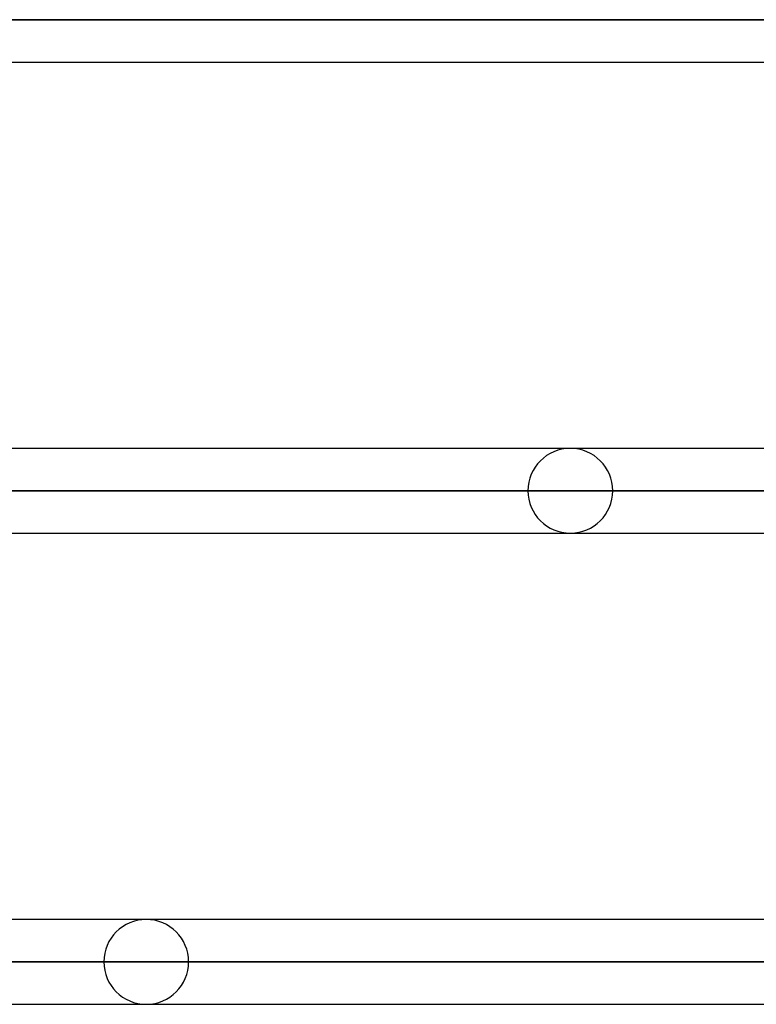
# Model space of a CAD drawing. Header units: millimetres. Extents: x -215 to 215, y -97 to 82.
# Tile 30 of 73: x -71 to -57, y -26 to -8. Entities that reach past the tile are written whole.
import ezdxf

# ---------------------------------------------------------------- set-up
doc = ezdxf.new("R2010")
doc.units = ezdxf.units.MM
doc.layers.add('MAIN-1', color=7, linetype='Continuous')
doc.layers.add('MAIN-2', color=7, linetype='Continuous')

msp = doc.modelspace()

# ---------------------------------------------------------------- linework, layer by layer
at = {"layer": 'MAIN-1'}
for p, q in [((-120.621, -7.611), (120.621, -7.611)), ((-119.877, -8.404), (119.877, -8.404)), ((119.877, -15.619), (-119.877, -15.619)), ((-120.621, -16.411), (120.621, -16.411)), ((-119.877, -17.204), (119.877, -17.204)), ((119.877, -24.419), (-119.877, -24.419)), ((-120.621, -25.211), (120.621, -25.211)), ((-119.951, -26.004), (119.951, -26.004))]:
    msp.add_line(p, q, dxfattribs=at)
at = {"layer": 'MAIN-2'}
for p, q in [((120.621, -7.611), (-120.621, -7.611)), ((119.574, -7.611), (-119.574, -7.611)), ((-119.574, -7.611), (119.574, -7.611)), ((120.621, -16.411), (-120.621, -16.411)), ((119.574, -16.411), (-119.574, -16.411)), ((-119.574, -16.411), (-43.901, -16.411)), ((-61.34, -16.411), (-46.546, -16.411)), ((-46.546, -16.411), (-61.34, -16.411)), ((-45.481, -16.411), (-59.755, -16.411)), ((-59.755, -16.411), (-45.481, -16.411)), ((120.621, -25.211), (-120.621, -25.211)), ((119.448, -25.211), (-119.448, -25.211)), ((-119.448, -25.211), (119.448, -25.211)), ((-69.264, -25.211), (-52.16, -25.211)), ((-52.16, -25.211), (-69.264, -25.211)), ((-50.95, -25.211), (-67.68, -25.211)), ((-67.68, -25.211), (-50.95, -25.211))]:
    msp.add_line(p, q, dxfattribs=at)
for centre, start, end in [((-60.547, -16.411), 0, 180), ((-60.547, -16.411), 180, 0), ((-68.472, -25.211), 0, 180), ((-68.472, -25.211), 180, 0)]:
    msp.add_arc(centre, 0.792, start, end, dxfattribs=at)

doc.saveas('drawing.dxf')
